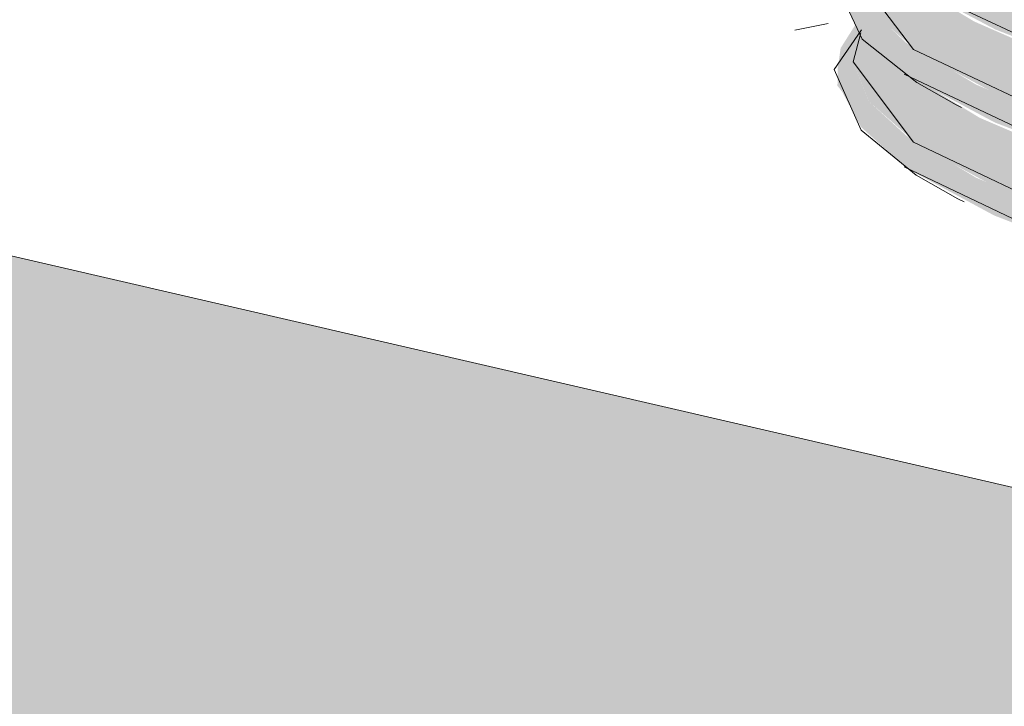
# Model space of a CAD drawing. Header units: metres. Extents: x -1.7 to 80, y -8.6 to 1.8.
# Tile 47 of 79: x 79.930713 to 79.931482, y 1.742394 to 1.742931. Entities that reach past the tile are written whole.
import ezdxf

# ---------------------------------------------------------------- set-up
doc = ezdxf.new("R2010")
doc.units = ezdxf.units.M
doc.layers.add('A-GENM', color=13, linetype='Continuous', lineweight=18)
doc.layers.add('Q-SPCQ', color=91, linetype='Continuous', lineweight=18)

msp = doc.modelspace()

# ---------------------------------------------------------------- hatches: boundary and pattern name
at = {"layer": 'A-GENM'}
msp.add_hatch(color=256, dxfattribs=at).paths.add_polyline_path([(79.93375785, 1.74128251), (79.93375785, 1.74204055), (79.92698991, 1.74360483), (79.92698991, 1.74299577), (79.93312457, 1.74144282)], flags=0)
at = {"layer": 'Q-SPCQ'}
for points in [[(79.93175279, 1.74283811), (79.93174967, 1.74285046), (79.93175717, 1.74285882), (79.93162914, 1.74289118), (79.93152761, 1.74292428), (79.9314601, 1.7429526), (79.93140446, 1.74298583), (79.9313748, 1.74301479), (79.93136405, 1.74304125), (79.93137241, 1.74306413), (79.93136789, 1.74307149), (79.93136518, 1.74306855), (79.93135371, 1.74304764), (79.9313519, 1.74302699), (79.93135188, 1.74302264), (79.93135804, 1.74301288), (79.93137047, 1.74299087), (79.93140589, 1.74295941), (79.93147519, 1.74292289), (79.93155099, 1.74289339), (79.93166546, 1.74285964), (79.93174845, 1.74283918)], [(79.93175279, 1.74276435), (79.93174967, 1.7427767), (79.93175717, 1.74278507), (79.93162899, 1.74281781), (79.93152409, 1.74285263), (79.9314601, 1.74287982), (79.93140523, 1.74291269), (79.93137557, 1.74294075), (79.93136405, 1.74296939), (79.93137227, 1.7429921), (79.93136789, 1.74299997), (79.93136566, 1.74299775), (79.93135435, 1.74298), (79.93135194, 1.74296322), (79.93135188, 1.74295071), (79.9313561, 1.7429449), (79.93137076, 1.74291834), (79.93140612, 1.74288677), (79.93147477, 1.74285017), (79.93156299, 1.74281644), (79.93166395, 1.74278648), (79.93174846, 1.74276542)], [(79.93167926, 1.74280105), (79.93164714, 1.7428165), (79.9316098, 1.74284228), (79.93159134, 1.74286594), (79.93159012, 1.74287581), (79.93152956, 1.74289811), (79.93145863, 1.74292913), (79.93140352, 1.74296236), (79.93137302, 1.74299054), (79.93137157, 1.74299018), (79.93136405, 1.74296939), (79.93137684, 1.74293843), (79.93141473, 1.74290531), (79.93147805, 1.74287129), (79.93155159, 1.74284189), (79.93167435, 1.74280241)], [(79.93175279, 1.74269059), (79.93174967, 1.74270293), (79.93175717, 1.74271132), (79.93162665, 1.74274513), (79.93152967, 1.74277728), (79.9314601, 1.74280704), (79.93140569, 1.74283982), (79.9313763, 1.74286674), (79.93136405, 1.74289752), (79.93137213, 1.74292007), (79.93136789, 1.74292846), (79.93136564, 1.74292618), (79.93135435, 1.7429083), (79.93135194, 1.74289184), (79.93135188, 1.74287879), (79.9313554, 1.74287433), (79.93137047, 1.74284637), (79.93140633, 1.74281413), (79.93147437, 1.74277745), (79.93156124, 1.74274377), (79.93166469, 1.74271276), (79.93170964, 1.74270144)], [(79.93166352, 1.742732), (79.9316089, 1.74275829), (79.93157244, 1.74278392), (79.93155332, 1.74281116), (79.93155221, 1.74281558), (79.93146297, 1.74285385), (79.93140346, 1.7428899), (79.93137302, 1.74291819), (79.93137137, 1.74291796), (79.93136405, 1.74289752), (79.93137642, 1.74286664), (79.93141465, 1.74283283), (79.93147625, 1.74279916), (79.93154595, 1.74277061), (79.9316625, 1.74273229)]]:
    msp.add_hatch(color=256, dxfattribs=at).paths.add_polyline_path(points, flags=0)

# ---------------------------------------------------------------- linework, layer by layer
at = {"layer": 'A-GENM', "lineweight": 9}
msp.add_line((79.92698991, 1.74360483), (79.93375785, 1.74204055), dxfattribs=at)
at = {"layer": 'Q-SPCQ', "lineweight": 9}
msp.add_line((79.93134457, 1.74292758), (79.93131854, 1.74292223), dxfattribs=at)
for points in [[(79.93137078, 1.74299454, 0), (79.93134935, 1.74296231, 0), (79.93137123, 1.7429153, 0), (79.93141375, 1.74288146, 0), (79.93144461, 1.742864, 0), (79.93144874, 1.7428619, 0)], [(79.93137043, 1.74299227, 0), (79.93136405, 1.74296939, 0), (79.93141117, 1.74290731, 0), (79.93154595, 1.74284376, 0), (79.93175717, 1.74278507, 0)], [(79.93140406, 1.74296043, 0), (79.93153988, 1.74289684, 0), (79.93175279, 1.74283811, 0)], [(79.93137065, 1.74292251, 0), (79.93134938, 1.74289161, 0), (79.93137026, 1.74284413, 0), (79.93141345, 1.74280908, 0), (79.93144599, 1.74279054, 0), (79.93145091, 1.74278804, 0)], [(79.9313702, 1.74292025, 0), (79.93136405, 1.74289752, 0), (79.93141117, 1.74283481, 0), (79.93154595, 1.74277061, 0), (79.93175717, 1.74271132, 0)], [(79.93140406, 1.74288793, 0), (79.93153988, 1.74282369, 0), (79.93175279, 1.74276435, 0)], [(79.93140406, 1.74281543, 0), (79.93153988, 1.74275053, 0), (79.93175279, 1.74269059, 0)]]:
    msp.add_polyline3d(points, dxfattribs=at)

doc.saveas('drawing.dxf')
